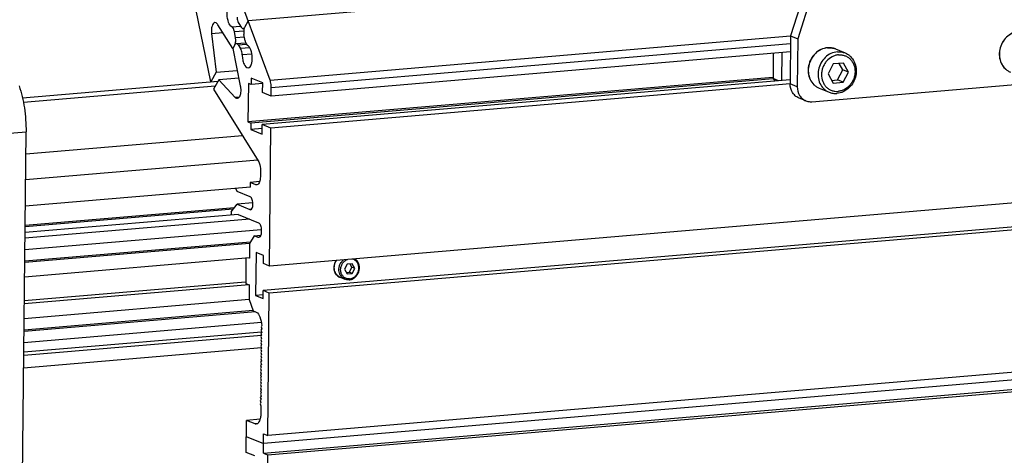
# Model space of a CAD drawing. Header units: millimetres. Extents: x 0 to 420, y 0 to 297.
# Tile 14 of 63: x 122 to 170, y 37 to 58. Entities that reach past the tile are written whole.
import ezdxf

# ---------------------------------------------------------------- set-up
doc = ezdxf.new("R2010")
doc.units = ezdxf.units.MM
doc.header["$LTSCALE"] = 23.1
doc.layers.add('COMPONENTS', color=7, linetype='CONTINUOUS')

msp = doc.modelspace()

# ---------------------------------------------------------------- linework, layer by layer
at = {"layer": 'COMPONENTS', "color": 7, "linetype": 'CONTINUOUS'}
for p, q in [((163.55829, 69.91878), (159.64781, 57.57172)), ((163.90775, 69.77537), (159.99727, 57.42831)), ((134.17008, 55.40617), (132.02976, 61.22012)), ((131.26529, 55.32365), (130.15568, 60.77113)), ((160.62315, 60.65131), (133.09992, 58.31314)), ((133.09992, 58.31314), (132.92058, 57.99127)), ((132.3425, 56.95369), (131.60797, 58.12243)), ((132.3005, 58.02068), (132.71945, 58.05628)), ((132.63691, 58.17784), (132.76204, 57.99355)), ((131.30517, 57.6916), (131.84967, 57.73786)), ((131.30517, 57.6916), (131.5267, 55.79328)), ((132.42061, 57.78962), (132.8795, 57.8286)), ((132.47675, 57.48149), (132.42061, 57.78962)), ((132.91282, 57.51854), (132.47675, 57.48149)), ((132.94535, 57.33998), (132.88921, 57.64811)), ((134.17008, 55.40617), (159.6479, 57.57058)), ((159.64781, 57.57172), (159.62438, 55.21773)), ((159.64781, 57.57172), (159.99727, 57.42831)), ((159.99727, 57.42831), (159.97384, 55.07432)), ((132.44537, 57.13834), (132.3425, 56.95369)), ((132.3425, 56.95369), (132.71059, 55.12727)), ((132.51492, 57.19469), (132.97442, 57.23373)), ((132.60392, 57.13605), (133.00555, 57.17017)), ((132.60392, 57.13605), (132.72905, 56.95176)), ((133.17778, 56.98988), (132.72905, 56.95176)), ((134.22818, 55.04807), (159.64418, 57.20722)), ((161.83908, 56.93377), (162.3189, 56.73687)), ((133.27857, 56.68502), (132.80696, 56.64495)), ((159.64, 56.78705), (134.22399, 54.6279)), ((158.79714, 56.71545), (158.78488, 55.48345)), ((159.21857, 56.75125), (159.20502, 55.38982)), ((161.73539, 56.20141), (161.48143, 55.70943)), ((162.23394, 56.24376), (161.73539, 56.20141)), ((161.945, 55.41689), (162.19896, 55.90887)), ((162.19896, 55.90887), (162.02637, 56.22613)), ((162.47853, 55.79414), (162.19896, 55.90887)), ((162.47853, 55.79414), (162.23394, 56.24376)), ((131.5267, 55.79328), (131.26529, 55.32365)), ((131.6614, 55.4274), (131.39979, 54.95828)), ((131.5267, 55.79328), (132.5587, 55.88095)), ((132.63346, 55.50998), (131.6614, 55.4274)), ((132.45774, 54.56076), (131.6614, 55.4274)), ((158.77981, 55.54309), (133.08853, 53.36055)), ((158.78565, 55.47435), (133.22831, 53.30319)), ((133.25018, 55.50025), (133.24705, 55.18638)), ((133.80932, 55.27079), (133.25018, 55.50025)), ((159.62645, 55.42562), (133.78902, 53.23067)), ((159.04596, 55.37631), (158.78488, 55.48345)), ((158.90229, 55.3641), (158.78488, 55.48345)), ((161.48143, 55.70943), (161.72602, 55.25981)), ((162.22457, 55.30216), (162.47853, 55.79414)), ((131.61196, 55.33875), (122.0517, 54.52658)), ((131.48383, 55.10898), (122.09609, 54.31147)), ((131.26529, 55.32365), (131.62036, 55.35382)), ((131.39979, 54.95828), (133.58819, 51.44708)), ((133.10727, 55.24375), (133.08853, 53.36055)), ((133.24705, 55.18638), (133.10727, 55.24375)), ((133.81241, 55.23441), (133.24705, 55.18638)), ((133.80464, 54.79999), (133.80932, 55.27079)), ((159.62438, 55.21773), (134.20838, 53.05857)), ((134.22399, 54.6279), (134.22818, 55.04807)), ((159.97384, 55.07432), (159.62438, 55.21773)), ((160.68563, 54.35078), (171.47951, 55.26775)), ((161.04942, 55.0095), (161.52923, 54.8126)), ((161.65402, 55.39217), (161.945, 55.41689)), ((161.72602, 55.25981), (162.22457, 55.30216)), ((162.22457, 55.30216), (161.945, 55.41689)), ((132.65721, 54.57771), (132.45774, 54.56076)), ((134.22399, 54.6279), (133.80464, 54.79999)), ((160.38972, 54.39534), (160.04025, 54.53875)), ((229.84684, 54.42522), (134.14106, 46.29478)), ((133.08853, 53.36055), (133.22831, 53.30319)), ((133.22831, 53.30319), (133.22519, 52.98933)), ((133.78709, 53.03706), (133.22519, 52.98933)), ((133.78433, 52.75987), (133.78902, 53.23067)), ((134.20838, 53.05857), (133.78902, 53.23067)), ((229.53319, 53.23032), (133.8274, 45.09988)), ((229.83373, 53.10699), (134.12794, 44.97654)), ((134.14106, 46.29478), (134.20838, 53.05857)), ((117.18652, 52.45421), (122.22367, 52.88213)), ((121.90732, 21.09484), (122.22367, 52.88213)), ((132.81968, 52.68012), (122.21269, 51.77903)), ((133.22519, 52.98933), (133.78433, 52.75987)), ((133.56662, 51.48169), (122.20012, 50.51608)), ((133.69648, 50.98383), (133.69336, 50.66996)), ((133.21926, 50.16642), (122.18731, 49.22923)), ((133.19942, 50.39994), (133.19708, 50.16454)), ((133.66052, 50.43911), (133.19942, 50.39994)), ((133.47899, 50.28521), (133.19942, 50.39994)), ((132.56335, 49.95188), (132.49294, 50.10472)), ((133.19239, 49.69374), (132.56335, 49.95188)), ((132.27274, 48.9572), (132.55711, 49.32415)), ((133.32647, 49.38951), (132.55711, 49.32415)), ((132.55711, 49.32415), (133.18614, 49.06601)), ((132.61562, 48.8241), (122.17445, 47.9371)), ((132.36791, 49.08001), (122.17721, 48.21429)), ((132.42535, 49.15413), (122.1779, 48.28359)), ((132.27274, 48.9572), (132.27113, 48.79483)), ((132.61533, 48.82754), (133.60082, 48.42312)), ((133.21648, 49.06859), (133.18614, 49.06601)), ((133.18146, 48.59521), (122.1717, 47.6599)), ((133.72641, 48.07703), (122.16607, 47.09495)), ((133.38395, 47.78727), (133.16959, 47.40252)), ((133.38395, 47.78727), (133.71809, 47.81566)), ((133.59363, 47.70123), (133.38395, 47.78727)), ((133.73748, 48.05189), (133.73654, 47.95773)), ((133.16959, 47.40252), (122.15983, 46.46722)), ((133.21008, 47.4752), (122.16052, 46.53651)), ((133.16959, 47.40252), (133.1624, 46.68063)), ((133.6234, 47.70376), (133.59363, 47.70123)), ((133.48098, 46.95959), (133.46006, 44.85669)), ((133.84443, 46.81044), (133.48098, 46.95959)), ((133.84052, 46.41811), (133.84443, 46.81044)), ((133.16108, 46.6962), (122.1528, 45.76102)), ((132.98697, 46.68141), (132.97471, 45.4498)), ((133.1624, 46.68063), (133.13075, 46.69362)), ((134.14106, 46.29478), (133.84052, 46.41811)), ((137.94535, 46.38501), (137.81837, 46.13902)), ((138.19463, 46.40619), (137.94535, 46.38501)), ((138.17713, 46.23874), (138.09084, 46.39737)), ((138.31692, 46.18137), (138.19463, 46.40619)), ((229.76423, 46.12349), (134.05844, 37.99304)), ((137.81837, 46.13902), (137.94067, 45.91421)), ((137.90466, 45.98039), (138.05015, 45.99275)), ((137.94067, 45.91421), (138.18994, 45.93539)), ((138.05015, 45.99275), (138.17713, 46.23874)), ((138.18994, 45.93539), (138.05015, 45.99275)), ((138.31692, 46.18137), (138.17713, 46.23874)), ((138.18994, 45.93539), (138.31692, 46.18137)), ((133.14944, 45.37809), (122.13968, 44.44278)), ((132.96945, 45.51167), (122.14116, 44.59178)), ((132.97471, 45.4498), (133.14944, 45.37809)), ((133.14944, 45.37809), (133.14226, 44.6562)), ((229.54986, 45.73874), (133.84408, 37.60829)), ((137.5919, 45.75011), (137.82709, 45.6536)), ((133.82529, 44.88772), (133.46006, 44.85669)), ((133.46006, 44.85669), (133.8235, 44.70754)), ((133.8235, 44.70754), (133.8274, 45.09988)), ((134.12794, 44.97654), (133.8274, 45.09988)), ((133.83939, 37.13749), (229.54518, 45.26794)), ((134.04907, 37.05144), (229.75485, 45.18189)), ((134.05844, 37.99304), (134.12794, 44.97654)), ((133.14226, 44.6562), (122.13249, 43.72089)), ((133.14226, 44.6562), (133.34725, 44.09936)), ((133.45413, 44.0555), (122.12625, 43.09316)), ((133.34588, 44.11554), (122.12694, 43.16246)), ((133.34725, 44.09936), (133.48704, 44.04199)), ((133.74717, 43.53159), (122.12078, 42.5439)), ((133.76009, 43.37943), (133.72545, 43.31725)), ((133.75695, 42.90522), (122.11453, 41.91617)), ((122.11626, 42.08941), (133.75713, 43.07834)), ((133.75649, 42.91058), (133.72076, 42.84645)), ((133.75805, 43.06751), (133.72233, 43.00338)), ((133.72233, 43.00338), (133.75649, 42.91058)), ((133.75961, 43.22444), (133.72389, 43.16032)), ((133.72389, 43.16032), (133.75805, 43.06751)), ((133.72545, 43.31725), (133.75961, 43.22444)), ((133.75181, 42.43978), (133.71608, 42.37565)), ((133.75337, 42.59671), (133.71764, 42.53259)), ((133.71764, 42.53259), (133.75181, 42.43978)), ((133.75493, 42.75364), (133.7192, 42.68952)), ((133.7192, 42.68952), (133.75337, 42.59671)), ((133.72076, 42.84645), (133.75493, 42.75364)), ((133.74938, 42.29306), (122.10844, 41.30413)), ((133.74712, 41.96898), (133.71139, 41.90486)), ((133.74868, 42.12591), (133.71295, 42.06179)), ((133.71295, 42.06179), (133.74712, 41.96898)), ((133.75024, 42.28285), (133.71452, 42.21872)), ((133.71452, 42.21872), (133.74868, 42.12591)), ((133.71608, 42.37565), (133.75024, 42.28285)), ((133.74244, 41.49818), (133.70671, 41.43406)), ((133.744, 41.65512), (133.70827, 41.59099)), ((133.70827, 41.59099), (133.74244, 41.49818)), ((133.74556, 41.81205), (133.70983, 41.74792)), ((133.70983, 41.74792), (133.744, 41.65512)), ((133.71139, 41.90486), (133.74556, 41.81205)), ((133.73775, 41.02738), (133.70202, 40.96326)), ((133.70202, 40.96326), (133.73619, 40.87045)), ((133.73931, 41.18432), (133.70358, 41.12019)), ((133.70358, 41.12019), (133.73775, 41.02738)), ((133.74087, 41.34125), (133.70515, 41.27712)), ((133.70515, 41.27712), (133.73931, 41.18432)), ((133.70671, 41.43406), (133.74087, 41.34125)), ((133.73306, 40.55659), (133.69734, 40.49246)), ((133.69734, 40.49246), (133.7315, 40.39965)), ((133.73463, 40.71352), (133.6989, 40.64939)), ((133.6989, 40.64939), (133.73306, 40.55659)), ((133.73619, 40.87045), (133.70046, 40.80633)), ((133.70046, 40.80633), (133.73463, 40.71352)), ((133.72838, 40.08579), (133.69265, 40.02166)), ((133.69265, 40.02166), (133.72682, 39.92886)), ((133.72994, 40.24272), (133.69421, 40.1786)), ((133.69421, 40.1786), (133.72838, 40.08579)), ((133.7315, 40.39965), (133.69578, 40.33553)), ((133.69578, 40.33553), (133.72994, 40.24272)), ((133.72369, 39.61499), (133.68797, 39.55087)), ((133.68797, 39.55087), (133.72213, 39.45806)), ((133.72526, 39.77192), (133.68953, 39.7078)), ((133.68953, 39.7078), (133.72369, 39.61499)), ((133.72682, 39.92886), (133.69109, 39.86473)), ((133.69109, 39.86473), (133.72526, 39.77192)), ((133.72213, 39.45806), (133.71835, 39.07805)), ((132.99755, 37.16781), (133.01317, 38.73714)), ((133.6816, 38.79392), (133.01317, 38.73714)), ((133.43253, 38.56504), (133.01317, 38.73714)), ((133.55056, 38.57507), (133.43253, 38.56504)), ((133.83939, 37.13749), (133.84877, 38.07909)), ((133.84877, 38.07909), (134.05844, 37.99304)), ((133.00536, 37.95247), (133.84408, 37.60829)), ((133.41691, 36.99572), (132.99755, 37.16781)), ((133.83939, 37.13749), (134.04907, 37.05144)), ((134.04907, 37.05144), (133.97957, 30.06794))]:
    msp.add_line(p, q, dxfattribs=at)
for centre, radius, start, end in [((131.7711, 57.35327), 0.71721, 6.759684, 10.298975), ((161.52327, 56.12233), 0.87333, 94.527051, 94.855784), ((161.52766, 56.1294), 0.8654, 94.855827, 95.18161), ((137.7579, 46.15426), 0.43691, 241.151757, 242.214156), ((137.75732, 46.15315), 0.43566, 242.213677, 244.477919), ((137.75705, 46.15262), 0.43508, 244.47964, 247.690797)]:
    msp.add_arc(centre, radius, start, end, dxfattribs=at)
for points, knots in [([(132.3005, 58.02068), (132.22055, 58.05967), (132.10968, 58.27673), (132.0624, 58.54888), (132.07467, 58.80292), (132.11093, 58.98178), (132.19637, 59.11815), (132.26681, 59.12417)], [0, 0, 0, 0, 0.21761758, 0.53312812, 0.69099067, 0.8270513, 1, 1, 1, 1]), ([(132.559, 58.48465), (132.55916, 58.45545), (132.56655, 58.35001), (132.59366, 58.24153), (132.63691, 58.17784)], [0, 0, 0, 0, 0.27504102, 1, 1, 1, 1]), ([(131.46684, 58.22216), (131.39534, 58.2161), (131.31862, 58.06364), (131.29512, 57.8819), (131.29765, 57.756), (131.30517, 57.6916)], [0, 0, 0, 0, 0.36924128, 0.66635093, 1, 1, 1, 1]), ([(131.60797, 58.12243), (131.59806, 58.1382), (131.56498, 58.18535), (131.50702, 58.22556), (131.46684, 58.22216)], [0, 0, 0, 0, 0.31589934, 1, 1, 1, 1]), ([(132.42061, 57.78962), (132.41122, 57.84114), (132.38724, 57.92553), (132.33306, 58.00481), (132.3005, 58.02068)], [0, 0, 0, 0, 0.59109651, 1, 1, 1, 1]), ([(132.76204, 57.99355), (132.76839, 57.9842), (132.78997, 57.95584), (132.82617, 57.93275), (132.85112, 57.9349)], [0, 0, 0, 0, 0.31102532, 1, 1, 1, 1]), ([(132.85112, 57.9349), (132.87228, 57.93673), (132.90003, 57.95792), (132.91612, 57.98326), (132.92058, 57.99127)], [0, 0, 0, 0, 0.69860146, 1, 1, 1, 1]), ([(170.80404, 57.78724), (170.69605, 57.77806), (170.47793, 57.71749), (170.19746, 57.52137), (169.98545, 57.24243), (169.86399, 56.91129), (169.8461, 56.563), (169.9352, 56.23494), (170.09518, 56.00732), (170.26186, 55.8736), (170.35561, 55.82411), (170.40412, 55.8042)], [0, 0, 0, 0, 0.1214292, 0.24747688, 0.37715162, 0.50794214, 0.63688438, 0.7617678, 0.8821073, 0.94125452, 1, 1, 1, 1]), ([(170.8042, 57.78597), (170.69696, 57.77625), (170.48012, 57.71463), (170.20132, 57.51764), (169.99024, 57.23798), (169.86931, 56.9064), (169.85156, 56.55836), (169.94006, 56.23151), (170.09866, 56.00526), (170.2636, 55.87279), (170.35622, 55.82386), (170.40412, 55.8042)], [0, 0, 0, 0, 0.121079, 0.2473355, 0.37758335, 0.50903213, 0.63843261, 0.76332396, 0.8830983, 0.94178169, 1, 1, 1, 1]), ([(132.44537, 57.13834), (132.45019, 57.14699), (132.46945, 57.18859), (132.47918, 57.23402), (132.48367, 57.26956)], [0, 0, 0, 0, 0.21655605, 1, 1, 1, 1]), ([(132.51484, 57.1947), (132.49368, 57.19287), (132.46592, 57.17168), (132.44984, 57.14635), (132.44537, 57.13834)], [0, 0, 0, 0, 0.69860146, 1, 1, 1, 1]), ([(132.60392, 57.13605), (132.59757, 57.14541), (132.57599, 57.17376), (132.53979, 57.19686), (132.51484, 57.1947)], [0, 0, 0, 0, 0.31102532, 1, 1, 1, 1]), ([(132.80696, 56.64495), (132.8068, 56.67416), (132.79941, 56.77959), (132.7723, 56.88807), (132.72905, 56.95176)], [0, 0, 0, 0, 0.27504102, 1, 1, 1, 1]), ([(132.94535, 57.33998), (132.95474, 57.28846), (132.97872, 57.20408), (133.0329, 57.1248), (133.06546, 57.10892)], [0, 0, 0, 0, 0.59109651, 1, 1, 1, 1]), ([(133.09915, 56.00543), (133.16959, 56.01146), (133.25503, 56.14783), (133.29129, 56.32669), (133.30356, 56.58072), (133.25628, 56.85287), (133.14541, 57.06993), (133.06546, 57.10892)], [0, 0, 0, 0, 0.1729487, 0.30900933, 0.46687188, 0.78238242, 1, 1, 1, 1]), ([(161.44934, 56.99253), (161.34135, 56.98336), (161.12323, 56.92279), (160.84276, 56.72667), (160.63075, 56.44773), (160.50929, 56.11658), (160.4914, 55.76829), (160.5805, 55.44023), (160.74048, 55.21262), (160.90716, 55.0789), (161.00091, 55.0294), (161.04942, 55.0095)], [0, 0, 0, 0, 0.1214292, 0.24747688, 0.37715162, 0.50794214, 0.63688438, 0.7617678, 0.8821073, 0.94125452, 1, 1, 1, 1]), ([(161.4495, 56.99127), (161.34225, 56.98154), (161.12542, 56.91992), (160.84662, 56.72293), (160.63554, 56.44327), (160.51461, 56.11169), (160.49686, 55.76366), (160.58536, 55.43681), (160.74396, 55.21056), (160.9089, 55.07808), (161.00152, 55.02915), (161.04942, 55.0095)], [0, 0, 0, 0, 0.121079, 0.2473355, 0.37758335, 0.50903213, 0.63843261, 0.76332396, 0.8830983, 0.94178169, 1, 1, 1, 1]), ([(161.83908, 56.93377), (161.77896, 56.95844), (161.6517, 56.9937), (161.5198, 56.99812), (161.45434, 56.99294)], [0, 0, 0, 0, 0.4974047, 1, 1, 1, 1]), ([(161.4544, 56.9917), (161.51987, 56.99726), (161.65176, 56.99345), (161.77905, 56.9584), (161.83908, 56.93377)], [0, 0, 0, 0, 0.50308673, 1, 1, 1, 1]), ([(132.80696, 56.64495), (132.80738, 56.56377), (132.82499, 56.40492), (132.88512, 56.18216), (133.00817, 55.99765), (133.09915, 56.00543)], [0, 0, 0, 0, 0.32940138, 0.62948156, 1, 1, 1, 1]), ([(161.93422, 56.79479), (161.82678, 56.78567), (161.6093, 56.72506), (161.32928, 56.52888), (161.11693, 56.24941), (160.99491, 55.91749), (160.9764, 55.56876), (161.06456, 55.24107), (161.22325, 55.01417), (161.38844, 54.88133), (161.48124, 54.83229), (161.52923, 54.8126)], [0, 0, 0, 0, 0.12101643, 0.24722279, 0.37745357, 0.50891889, 0.6383555, 0.76328385, 0.88308308, 0.94177478, 1, 1, 1, 1]), ([(161.98888, 56.6463), (161.9347, 56.6417), (161.82568, 56.62047), (161.61697, 56.53348), (161.43446, 56.38385), (161.29824, 56.1931), (161.22069, 56.03163), (161.17219, 55.85942), (161.14863, 55.62736), (161.18726, 55.39594), (161.28748, 55.19497), (161.3888, 55.06661), (161.51321, 54.96462), (161.65588, 54.89311), (161.81105, 54.85495), (161.91797, 54.85276), (161.97108, 54.85727)], [0, 0, 0, 0, 0.06063253, 0.12274173, 0.25080546, 0.31674926, 0.38316098, 0.44947979, 0.51515669, 0.64231285, 0.70392301, 0.76411847, 0.82325127, 0.88185906, 0.94056881, 1, 1, 1, 1]), ([(162.3189, 56.73687), (162.36689, 56.71717), (162.45969, 56.66813), (162.62488, 56.53529), (162.78357, 56.30839), (162.87173, 55.9807), (162.85323, 55.63198), (162.7312, 55.30006), (162.51886, 55.02058), (162.23883, 54.8244), (162.02136, 54.7638), (161.91392, 54.75467)], [0, 0, 0, 0, 0.05822522, 0.11691692, 0.23671615, 0.3616445, 0.49108111, 0.62254643, 0.75277721, 0.87898357, 1, 1, 1, 1]), ([(161.93422, 56.79479), (161.99968, 56.80036), (162.13157, 56.79655), (162.25886, 56.7615), (162.3189, 56.73687)], [0, 0, 0, 0, 0.50308953, 1, 1, 1, 1]), ([(161.98888, 56.6463), (162.042, 56.65081), (162.14891, 56.64862), (162.30408, 56.61047), (162.44675, 56.53895), (162.57116, 56.43697), (162.67249, 56.3086), (162.77271, 56.10763), (162.81134, 55.87622), (162.78778, 55.64415), (162.73928, 55.47195), (162.66172, 55.31047), (162.5255, 55.11973), (162.34299, 54.97009), (162.13428, 54.8831), (162.02527, 54.86187), (161.97108, 54.85727)], [0, 0, 0, 0, 0.05943119, 0.11814094, 0.17674873, 0.23588153, 0.29607699, 0.35768715, 0.48484331, 0.55052021, 0.61683902, 0.68325074, 0.74919454, 0.87725827, 0.93936747, 1, 1, 1, 1]), ([(121.88358, 55.13541), (122.00253, 54.7825), (122.17312, 54.03527), (122.22755, 53.27181), (122.22367, 52.88213)], [0, 0, 0, 0, 0.48865487, 1, 1, 1, 1]), ([(132.71059, 55.12727), (132.71745, 55.09328), (132.7372, 54.96021), (132.73454, 54.82262), (132.71359, 54.72492)], [0, 0, 0, 0, 0.257622, 1, 1, 1, 1]), ([(134.22818, 55.04807), (134.2291, 55.14073), (134.21528, 55.26314), (134.17996, 55.37932), (134.17008, 55.40617)], [0, 0, 0, 0, 0.76405346, 1, 1, 1, 1]), ([(160.04016, 54.53879), (159.9779, 54.56435), (159.85973, 54.63749), (159.67767, 54.85412), (159.62295, 55.07438), (159.62438, 55.21773)], [0, 0, 0, 0, 0.24086548, 0.48694473, 1, 1, 1, 1]), ([(159.97384, 55.07432), (159.97242, 54.93097), (160.02713, 54.71071), (160.2092, 54.49408), (160.32737, 54.42094), (160.38963, 54.39538)], [0, 0, 0, 0, 0.51305527, 0.75913452, 1, 1, 1, 1]), ([(132.56294, 54.50897), (132.55417, 54.50822), (132.51361, 54.51091), (132.47881, 54.53783), (132.45774, 54.56076)], [0, 0, 0, 0, 0.22046712, 1, 1, 1, 1]), ([(132.71359, 54.72492), (132.70725, 54.69531), (132.68533, 54.61228), (132.62255, 54.51408), (132.56294, 54.50897)], [0, 0, 0, 0, 0.33604579, 1, 1, 1, 1]), ([(161.52923, 54.8126), (161.58927, 54.78796), (161.71656, 54.75291), (161.84845, 54.74911), (161.91392, 54.75467)], [0, 0, 0, 0, 0.49691047, 1, 1, 1, 1]), ([(160.38963, 54.39538), (160.45891, 54.36694), (160.55996, 54.3458), (160.66031, 54.34863), (160.68563, 54.35078)], [0, 0, 0, 0, 0.74665223, 1, 1, 1, 1]), ([(133.58819, 51.44708), (133.60646, 51.41777), (133.67446, 51.27237), (133.69773, 51.10898), (133.69648, 50.98383)], [0, 0, 0, 0, 0.21623918, 1, 1, 1, 1]), ([(133.68165, 50.52869), (133.67606, 50.49469), (133.65602, 50.40104), (133.59121, 50.2836), (133.5246, 50.27778)], [0, 0, 0, 0, 0.34007116, 1, 1, 1, 1]), ([(133.3284, 49.29887), (133.33215, 49.38366), (133.31536, 49.52112), (133.24637, 49.67159), (133.19239, 49.69374)], [0, 0, 0, 0, 0.59259413, 1, 1, 1, 1]), ([(133.21711, 49.06117), (133.25145, 49.06455), (133.31759, 49.15335), (133.32589, 49.24189), (133.3284, 49.29887)], [0, 0, 0, 0, 0.37692446, 1, 1, 1, 1]), ([(133.60082, 48.42312), (133.65162, 48.40227), (133.71985, 48.26253), (133.73828, 48.1325), (133.73748, 48.05189)], [0, 0, 0, 0, 0.40519991, 1, 1, 1, 1]), ([(133.73654, 47.95773), (133.73592, 47.89552), (133.73015, 47.8001), (133.66103, 47.69951), (133.62404, 47.69627)], [0, 0, 0, 0, 0.62624356, 1, 1, 1, 1]), ([(137.54709, 45.77156), (137.51618, 45.78859), (137.45779, 45.83072), (137.3869, 45.91342), (137.33519, 46.01213), (137.29447, 46.15999), (137.30164, 46.35977), (137.36625, 46.50738), (137.41096, 46.57267)], [0, 0, 0, 0, 0.11658459, 0.23521054, 0.35679519, 0.48168041, 0.73859632, 1, 1, 1, 1]), ([(137.40544, 46.57212), (137.35859, 46.50333), (137.30867, 46.38432), (137.29274, 46.21891), (137.30624, 46.09675), (137.34499, 45.98285), (137.40736, 45.8829), (137.4904, 45.80234), (137.55706, 45.76441), (137.5919, 45.75011)], [0, 0, 0, 0, 0.26030209, 0.38990474, 0.51722877, 0.64165766, 0.76314412, 0.88223768, 1, 1, 1, 1]), ([(137.82709, 45.6536), (137.78673, 45.67016), (137.70989, 45.7163), (137.61919, 45.81718), (137.55836, 45.94251), (137.53133, 46.08321), (137.5395, 46.22962), (137.58214, 46.37184), (137.65621, 46.50025), (137.7243, 46.57185), (137.76181, 46.6025)], [0, 0, 0, 0, 0.11576826, 0.2337064, 0.35529837, 0.480946, 0.60994917, 0.74076769, 0.87142972, 1, 1, 1, 1]), ([(138.0628, 45.67371), (138.01053, 45.66927), (137.90322, 45.68079), (137.76232, 45.76166), (137.66227, 45.89375), (137.61506, 46.05814), (137.62472, 46.23397), (137.6893, 46.40018), (137.80077, 46.53688), (137.90053, 46.59856), (137.953, 46.61883)], [0, 0, 0, 0, 0.11769979, 0.23462897, 0.35475957, 0.48027986, 0.61063008, 0.7430277, 0.87380895, 1, 1, 1, 1]), ([(138.03422, 45.62241), (138.08841, 45.62701), (138.198, 45.65615), (138.34178, 45.75029), (138.45519, 45.88558), (138.52749, 46.04874), (138.55192, 46.22419), (138.52565, 46.39525), (138.45056, 46.54504), (138.37083, 46.62138), (138.32662, 46.65049)], [0, 0, 0, 0, 0.12034845, 0.24554878, 0.37475311, 0.50567214, 0.63543593, 0.76156388, 0.88286149, 1, 1, 1, 1]), ([(138.0628, 45.67371), (138.11699, 45.67831), (138.22674, 45.71018), (138.36551, 45.81336), (138.46665, 45.95905), (138.51819, 46.12952), (138.51388, 46.3045), (138.45299, 46.46288), (138.34168, 46.58393), (138.24245, 46.62801), (138.19163, 46.63911)], [0, 0, 0, 0, 0.12169698, 0.24888145, 0.38006042, 0.51195737, 0.64098992, 0.76482229, 0.88356873, 1, 1, 1, 1]), ([(138.03422, 45.62241), (137.99897, 45.61941), (137.92796, 45.62146), (137.85941, 45.64033), (137.82709, 45.6536)], [0, 0, 0, 0, 0.50309128, 1, 1, 1, 1]), ([(133.48704, 44.04199), (133.57838, 44.00451), (133.71041, 43.76027), (133.75364, 43.52567), (133.76009, 43.37943)], [0, 0, 0, 0, 0.40282097, 1, 1, 1, 1]), ([(133.71835, 39.07805), (133.71813, 39.0555), (133.71518, 38.97004), (133.70407, 38.88465), (133.68949, 38.82339)], [0, 0, 0, 0, 0.26366431, 1, 1, 1, 1]), ([(133.68949, 38.82339), (133.6807, 38.78645), (133.65057, 38.68189), (133.56859, 38.56154), (133.49309, 38.55509)], [0, 0, 0, 0, 0.33379655, 1, 1, 1, 1])]:
    msp.add_open_spline(points, degree=3, knots=knots, dxfattribs=at)
for points in [[(132.88229, 57.86005), (132.87344, 57.78992), (132.87654, 57.71765), (132.88921, 57.64811)], [(132.89898, 57.93939), (132.89094, 57.91359), (132.88568, 57.88686), (132.88229, 57.86005)], [(132.92058, 57.99127), (132.91147, 57.9749), (132.90455, 57.95727), (132.89898, 57.93939)], [(132.48367, 57.26956), (132.49068, 57.32516), (132.48994, 57.38204), (132.48332, 57.43769)], [(133.69336, 50.66996), (133.69289, 50.62271), (133.6893, 50.57531), (133.68165, 50.52869)], [(133.5246, 50.27778), (133.50926, 50.27644), (133.49324, 50.27936), (133.47899, 50.28521)], [(133.18614, 49.06601), (133.19581, 49.06204), (133.20671, 49.06014), (133.21711, 49.06117)], [(133.62404, 47.69627), (133.61381, 47.69538), (133.60313, 47.69733), (133.59363, 47.70123)], [(133.49309, 38.55509), (133.4727, 38.55335), (133.45146, 38.55728), (133.43253, 38.56504)]]:
    msp.add_open_spline(points, degree=3, dxfattribs=at)

doc.saveas('drawing.dxf')
